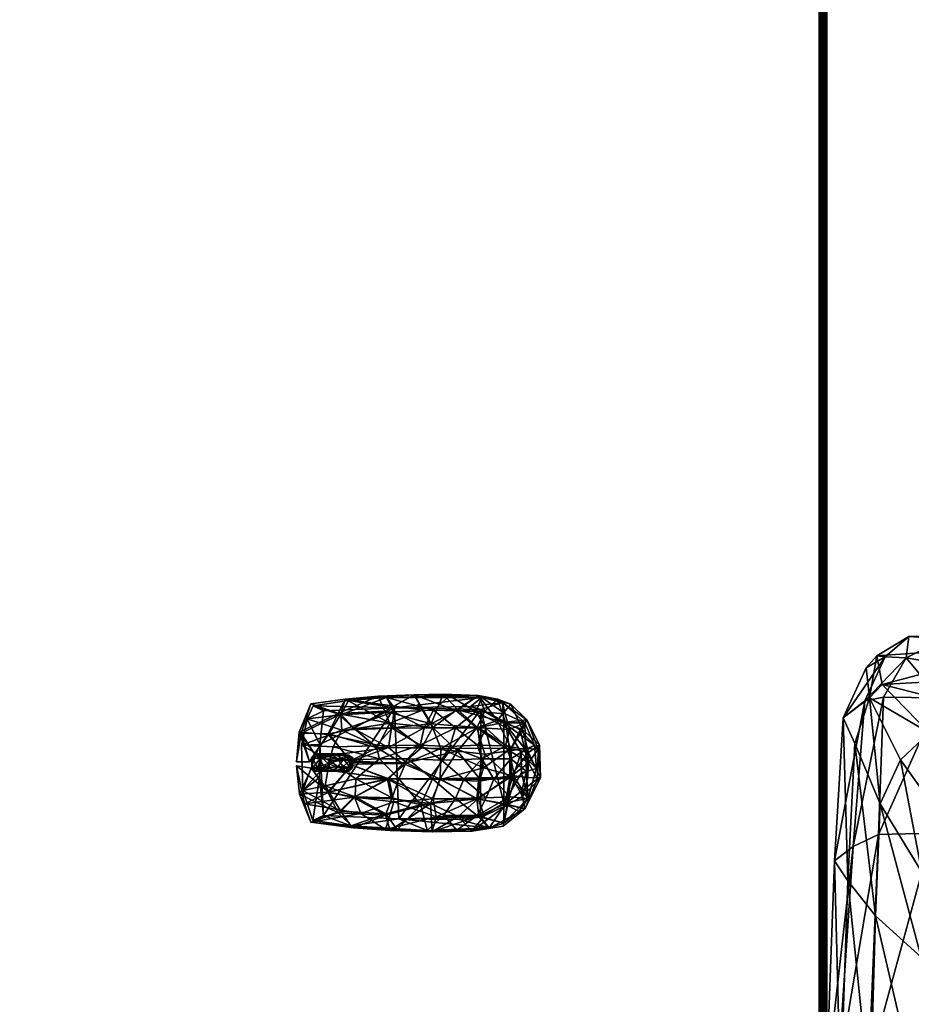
# Model space of a CAD drawing. Header units: inches. Extents: x 491 to 729, y -143 to 65.
# Tile 235 of 256: x 511 to 524, y 2 to 17. Entities that reach past the tile are written whole.
import ezdxf

# ---------------------------------------------------------------- set-up
doc = ezdxf.new("R2010")
doc.units = ezdxf.units.IN
doc.header["$MEASUREMENT"] = 0
doc.layers.add('A-FURN', color=7, linetype='Continuous')
doc.layers.add('CET Default', color=7, linetype='Continuous')
for name, color, linetype, true_color in [('CET color Bisque4', 7, 'Continuous', 0x867a6d), ('CET color Black', 7, 'Continuous', 0x000000), ('CET color Burlywood2', 7, 'Continuous', 0xedc597), ('CET color Grey15', 7, 'Continuous', 0x272727), ('CET color Grey50', 9, 'Continuous', 0x808080), ('CET color Grey65', 7, 'Continuous', 0xa4a5aa), ('CET color Grey77', 7, 'Continuous', 0xc2c4c3), ('CET color tan', 7, 'Continuous', 0xd4b38d)]:
    doc.layers.add(name, color=color, linetype=linetype, true_color=true_color)

# ---------------------------------------------------------------- blocks, each defined once
blk = doc.blocks.new('*C28')
at = {"layer": 'CET color Burlywood2', "linetype": 'Continuous'}
mesh = blk.add_polyface(dxfattribs=at)
corners = [(35, -14.382, 27.563), (35, -14.478, 27.585), (35, -14.462, 27.572), (35, -14.444, 27.562), (35, -14.423, 27.557), (35, -14.402, 27.558), (-35, -14.382, 27.563), (-35, -14.417, 28.49), (-35, -14.382, 28.5), (-35, -14.449, 28.473), (-35, -14.478, 28.449), (-35, -14.5, 28.42), (-35, -14.5, 27.643), (-35, -14.497, 27.622), (-35, -14.49, 27.603), (-35, -14.478, 27.585), (-35, -14.462, 27.572), (-35, -14.444, 27.562), (-35, -14.423, 27.557), (-35, -14.402, 27.558), (35, -14.382, 28.5), (35, -14.417, 28.49), (35, -14.449, 28.473), (35, -14.478, 28.449), (35, -14.5, 28.42), (35, -14.5, 27.643), (35, -14.497, 27.622), (35, -14.49, 27.603)]
mesh.append_faces([[corners[k] for k in face] for face in [(0, 1, 2, 0), (0, 2, 3, 0), (0, 3, 4, 0), (6, 9, 7, 6), (6, 10, 9, 6), (6, 11, 10, 6), (6, 12, 11, 6), (6, 13, 12, 6), (6, 16, 15, 6), (6, 17, 16, 6), (6, 18, 17, 6), (0, 21, 22, 0), (0, 22, 23, 0), (0, 23, 24, 0), (0, 24, 25, 0), (0, 25, 26, 0)]], dxfattribs={"vtx0": -1, "vtx2": -1, "vtx3": -1})
mesh.append_faces([[corners[k] for k in face] for face in [(0, 4, 5, 0), (6, 7, 8, 6), (6, 15, 14, 6), (0, 8, 20, 0), (20, 7, 21, 20), (21, 9, 22, 21), (22, 10, 23, 22), (23, 11, 24, 23), (24, 12, 25, 24), (25, 13, 26, 25), (26, 14, 27, 26), (27, 15, 1, 27), (1, 16, 2, 1), (2, 17, 3, 2), (3, 18, 4, 3), (4, 19, 5, 4), (5, 6, 0, 5), (0, 26, 27, 0)]], dxfattribs={"vtx0": -1, "vtx3": -1})
mesh.append_faces([[corners[k] for k in face] for face in [(6, 14, 13, 6), (6, 19, 18, 6), (0, 6, 8, 0), (20, 8, 7, 20), (21, 7, 9, 21), (22, 9, 10, 22), (23, 10, 11, 23), (24, 11, 12, 24), (25, 12, 13, 25), (26, 13, 14, 26), (27, 14, 15, 27), (1, 15, 16, 1), (2, 16, 17, 2), (3, 17, 18, 3), (4, 18, 19, 4), (5, 19, 6, 5), (0, 20, 21, 0), (0, 27, 1, 0)]], dxfattribs={"vtx2": -1})
at = {"layer": 'CET color tan', "linetype": 'Continuous'}
mesh = blk.add_polyface(dxfattribs=at)
corners = [(-35, -14.382, 28.5), (35, -14.382, 28.5), (35, 14.5, 28.5), (-35, 14.5, 28.5)]
mesh.append_faces([[corners[k] for k in face] for face in [(0, 2, 3, 0)]], dxfattribs={"vtx0": -1, "vtx3": -1})
mesh.append_faces([[corners[k] for k in face] for face in [(0, 1, 2, 0)]], dxfattribs={"vtx2": -1})
mesh = blk.add_polyface(dxfattribs=at)
corners = [(-35, -14.382, 27.563), (35, 14.5, 27.563), (35, -14.382, 27.563), (-35, 14.5, 27.563)]
mesh.append_faces([[corners[k] for k in face] for face in [(0, 1, 2, 0)]], dxfattribs={"vtx0": -1, "vtx3": -1})
mesh.append_faces([[corners[k] for k in face] for face in [(0, 3, 1, 0)]], dxfattribs={"vtx2": -1})
blk = doc.blocks.new('*C27')
at = {"layer": 'A-FURN', "linetype": 'Continuous', "rotation": 89.99999999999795}
blk.add_blockref('*C28', (508.69, -2.643), dxfattribs=at)
blk = doc.blocks.new('*C52')
at = {"layer": 'CET color Grey15', "linetype": 'Continuous'}
mesh = blk.add_polyface(dxfattribs=at)
corners = [(-0.441, 1.386, 0.62), (-0.242, 0.474, 0.892), (-0.144, 1.121, 0.738), (-0.079, 1.635, 0.569), (0.44, 1.386, 0.62), (0.143, 1.591, 0.573), (0.147, 1.125, 0.762), (0.238, 0.458, 0.896), (-0.187, -1.418, 0.766), (0.222, -1.414, 0.762), (-0.071, -0.995, 0.919), (-0.274, -0.932, 0.904), (-0.547, -0.904, 0.821), (0.23, -0.94, 0.907), (0.546, -0.904, 0.821), (-0.25, -0.332, 0.959), (0.226, -0.339, 0.963), (0.139, -1.015, 0.852), (-0.226, -0.923, 0.86), (0.182, -0.596, 0.907), (0.542, -0.892, 0.774), (-0.616, -0.185, 0.848), (-0.543, -0.892, 0.774), (-0.238, -0.328, 0.911), (-0.547, -0.225, 0.829), (0.546, -0.221, 0.829), (0.599, -0.193, 0.856), (-0.004, 0.241, 0.896), (0.238, -0.051, 0.907), (0.004, 0.182, 0.951), (-0.242, 0.454, 0.844), (-0.543, 0.411, 0.829), (-0.592, 0.379, 0.762), (0.234, 0.632, 0.817), (0.611, 0.438, 0.746), (0.542, 0.414, 0.829), (0.015, 1.058, 0.785), (-0.016, 1.054, 0.774), (-0.242, -1.82, 0.298), (-0.698, -1.626, 0.337), (-0.421, -1.579, 0.514), (0.007, -1.682, 0.526), (0.214, -1.828, 0.294), (-0.226, -1.863, 0.337), (0.281, -1.847, 0.337), (0.163, -1.678, 0.589), (-0.219, -1.67, 0.585), (-0.512, -1.587, 0.538), (0.507, -1.555, 0.495), (0.662, -1.654, 0.333), (0.226, -1.618, 0.561), (0.515, -1.587, 0.538), (0.627, -1.33, 0.577), (0.979, -1.208, 0.373), (0.9, -1.41, 0.384), (-0.635, -1.354, 0.616), (-0.964, -1.291, 0.404), (-0.999, -1.074, 0.416), (-0.624, -1.33, 0.573), (-0.219, -1.393, 0.715), (0.186, -1.393, 0.719), (0.654, -1.204, 0.675), (1.034, -0.916, 0.507), (-1.039, -0.817, 0.53), (0.792, -1.011, 0.613), (-1.05, -0.209, 0.589), (-0.805, -0.92, 0.624), (1.046, 0.067, 0.593), (1.054, -0.379, 0.593), (0.804, -0.568, 0.691), (0.816, -0.6, 0.735), (-0.991, 0.995, 0.483), (-1.031, 0.434, 0.577), (-0.797, 0.502, 0.703), (-0.757, 1.228, 0.553), (-0.901, 1.647, 0.29), (-1.015, 0.502, 0.518), (0.979, 1.121, 0.451), (1.022, 0.616, 0.55), (0.904, 1.647, 0.29), (0.757, 1.228, 0.553), (0.812, -0.059, 0.703), (0.749, 1.189, 0.514), (-0.472, 1.82, 0.44), (-0.62, 1.741, 0.365), (-0.769, 0.88, 0.589), (-0.04, 1.863, 0.471), (-0.445, 1.37, 0.573), (-0.52, 0.979, 0.668), (0.019, 1.863, 0.475), (0.019, 1.666, 0.557), (0.472, 1.824, 0.44), (0.456, 1.792, 0.404), (0.448, 1.37, 0.573), (-0.805, -1.007, 0.66), (-0.813, -0.608, 0.735), (-0.818, -0.269, 0.703), (0.796, 0.514, 0.703), (-0.527, 0.995, 0.715), (0.527, 0.995, 0.715), (0.035, 1.042, 0.738), (0.523, 0.979, 0.668)]
mesh.append_faces([[corners[k] for k in face] for face in [(0, 1, 2, 0), (0, 2, 3, 0), (4, 5, 6, 4), (4, 6, 7, 4), (8, 9, 10, 8), (8, 11, 12, 8), (8, 10, 11, 8), (9, 13, 10, 9), (9, 14, 13, 9), (11, 10, 15, 11), (11, 15, 12, 11), (10, 13, 16, 10), (10, 16, 15, 10), (17, 18, 19, 17), (17, 19, 20, 17), (13, 14, 16, 13), (12, 15, 21, 12), (22, 23, 18, 22), (22, 24, 23, 22), (18, 23, 19, 18), (20, 19, 25, 20), (14, 26, 16, 14), (19, 23, 27, 19), (19, 28, 25, 19), (19, 27, 28, 19), (15, 16, 29, 15), (15, 29, 1, 15), (15, 1, 21, 15), (23, 24, 30, 23), (23, 30, 27, 23), (16, 26, 7, 16), (16, 7, 29, 16), (21, 1, 31, 21), (24, 32, 30, 24), (28, 27, 33, 28), (28, 34, 25, 28), (28, 33, 34, 28), (26, 35, 7, 26), (29, 7, 36, 29), (29, 37, 1, 29), (29, 27, 37, 29), (29, 36, 27, 29), (30, 2, 37, 30), (30, 37, 27, 30), (7, 6, 36, 7), (1, 37, 2, 1), (38, 39, 40, 38), (38, 40, 41, 38), (38, 41, 42, 38), (38, 43, 39, 38), (38, 42, 43, 38), (43, 44, 45, 43), (43, 46, 47, 43), (43, 45, 46, 43), (43, 47, 39, 43), (43, 42, 44, 43), (42, 48, 49, 42), (42, 41, 50, 42), (42, 50, 48, 42), (42, 49, 44, 42), (44, 49, 51, 44), (44, 51, 45, 44), (49, 48, 52, 49), (49, 52, 53, 49), (49, 53, 54, 49), (49, 54, 51, 49), (39, 47, 55, 39), (39, 55, 56, 39), (39, 57, 58, 39), (39, 58, 40, 39), (39, 56, 57, 39), (40, 58, 59, 40), (40, 59, 41, 40), (48, 50, 60, 48), (48, 60, 52, 48), (54, 61, 51, 54), (54, 62, 61, 54), (54, 53, 62, 54), (56, 55, 63, 56), (56, 63, 57, 56), (53, 52, 64, 53), (53, 64, 62, 53), (57, 63, 65, 57), (57, 66, 58, 57), (57, 65, 66, 57), (62, 67, 68, 62), (62, 64, 69, 62), (62, 69, 67, 62), (62, 70, 61, 62), (62, 68, 70, 62), (71, 72, 73, 71), (71, 73, 74, 71), (71, 74, 75, 71), (71, 75, 76, 71), (71, 76, 72, 71), (77, 78, 67, 77), (77, 79, 80, 77), (77, 80, 78, 77), (77, 81, 34, 77), (77, 67, 81, 77), (77, 82, 79, 77), (77, 34, 82, 77), (75, 83, 84, 75), (75, 74, 83, 75), (75, 84, 85, 75), (75, 85, 76, 75), (84, 83, 86, 84), (84, 86, 87, 84), (84, 88, 85, 84), (84, 87, 88, 84), (83, 74, 0, 83), (83, 0, 3, 83), (83, 3, 86, 83), (86, 3, 87, 86), (89, 90, 91, 89), (89, 92, 90, 89), (89, 91, 92, 89), (92, 79, 82, 92), (92, 93, 5, 92), (92, 82, 93, 92), (92, 5, 90, 92), (92, 91, 79, 92), (91, 4, 80, 91), (91, 80, 79, 91), (91, 5, 4, 91), (91, 90, 5, 91), (46, 8, 47, 46), (46, 45, 8, 46), (41, 59, 60, 41), (41, 60, 50, 41), (45, 51, 9, 45), (45, 9, 8, 45), (47, 8, 55, 47), (51, 61, 9, 51), (55, 8, 12, 55), (55, 12, 94, 55), (55, 94, 63, 55), (58, 66, 22, 58), (58, 22, 59, 58), (59, 17, 60, 59), (59, 22, 18, 59), (59, 18, 17, 59), (60, 17, 20, 60), (60, 20, 52, 60), (52, 20, 64, 52), (61, 70, 14, 61), (61, 14, 9, 61), (94, 95, 63, 94), (94, 12, 95, 94), (64, 20, 69, 64), (63, 95, 65, 63), (66, 96, 22, 66), (66, 65, 96, 66), (95, 12, 21, 95), (95, 21, 65, 95), (69, 81, 67, 69), (69, 20, 25, 69), (69, 25, 81, 69), (70, 68, 26, 70), (70, 26, 14, 70), (96, 65, 76, 96), (96, 76, 32, 96), (96, 24, 22, 96), (96, 32, 24, 96), (68, 67, 26, 68), (65, 72, 76, 65), (65, 21, 72, 65), (81, 25, 34, 81), (67, 97, 26, 67), (67, 78, 97, 67), (72, 21, 73, 72), (76, 85, 32, 76), (73, 98, 74, 73), (73, 21, 31, 73), (73, 31, 98, 73), (97, 78, 80, 97), (97, 99, 35, 97), (97, 80, 99, 97), (97, 35, 26, 97), (85, 88, 32, 85), (98, 0, 74, 98), (98, 31, 1, 98), (98, 1, 0, 98), (88, 87, 30, 88), (88, 30, 32, 88), (100, 36, 6, 100), (100, 93, 33, 100), (100, 5, 93, 100), (100, 33, 27, 100), (100, 27, 36, 100), (100, 6, 5, 100), (101, 93, 82, 101), (101, 82, 34, 101), (101, 34, 33, 101), (101, 33, 93, 101), (99, 4, 7, 99), (99, 80, 4, 99), (99, 7, 35, 99), (87, 3, 2, 87), (87, 2, 30, 87)]])
mesh = blk.add_polyface(dxfattribs=at)
corners = [(-0.147, -1.574, 0), (0.157, -1.566, 0), (-0.084, -1.802, 0.248), (-0.539, -1.668, 0.26), (-0.614, -1.301, 0), (0.616, -1.301, 0), (0.276, -1.771, 0.252), (-0.824, -0.946, 0), (0.822, -0.95, 0), (-0.915, -1.301, 0.307), (-0.74, -1.534, 0.272), (0.616, -1.625, 0.264), (0.928, -1.281, 0.311), (-0.863, -0.626, 0.008), (-0.852, 0.302, 0), (-0.989, -1.08, 0.366), (0.865, -0.796, 0.024), (0.846, 0.369, 0), (1.003, -0.969, 0.398), (-1.029, -0.133, 0.516), (-0.958, 1.032, 0.386), (-0.8, 1.454, 0), (0.284, 1.509, 0), (0.802, 1.454, 0), (0.877, 1.608, 0.221), (0.956, 1.072, 0.378), (1.003, 0.487, 0.476), (-0.875, 1.612, 0.221), (-0.218, 1.513, 0), (-0.416, 1.766, 0.362), (0.276, 1.79, 0.386), (0.675, 1.699, 0.299), (-0.736, 1.186, 0.469), (0.738, 1.186, 0.469), (-0.128, -1.652, 0.461), (-0.23, -1.471, 0.606), (-0.515, -1.392, 0.547), (0.208, -1.637, 0.465), (0.754, -1.325, 0.429), (0.514, -1.392, 0.547), (-0.8, -0.898, 0.575), (0.787, -0.875, 0.591), (-1.025, -0.583, 0.484), (1.027, -0.472, 0.496), (-1.013, 0.325, 0.496), (-0.777, 0.499, 0.614), (-0.349, 1.427, 0.52), (0.035, 1.36, 0.587), (0.505, 1.17, 0.563), (0.248, 1.305, 0.587), (0.067, -1.408, 0.669), (0.265, -1.329, 0.677), (-0.246, -1.151, 0.748), (-0.531, -1.032, 0.693), (0.534, -1.032, 0.693), (-0.796, -0.389, 0.662), (-0.539, -0.563, 0.772), (0.81, -0.227, 0.658), (0.541, -0.563, 0.772), (-0.638, -0.034, 0.732), (0.783, 0.377, 0.63), (0.541, -0.085, 0.78), (-0.515, 0.969, 0.622), (-0.531, 0.4, 0.732), (0.534, 0.4, 0.732), (-0.242, 0.957, 0.689), (0.265, 0.645, 0.76), (0.067, 0.598, 0.787), (0.067, -0.969, 0.819), (0.273, -0.902, 0.807), (-0.246, -0.693, 0.843), (0.256, -0.476, 0.858), (0.047, -0.35, 0.882), (-0.238, -0.215, 0.866), (0.273, -0.026, 0.847), (0.067, 0.167, 0.854), (-0.242, 0.302, 0.819)]
mesh.append_faces([[corners[k] for k in face] for face in [(0, 1, 2, 0), (0, 2, 3, 0), (0, 3, 4, 0), (1, 6, 2, 1), (1, 5, 6, 1), (4, 9, 7, 4), (4, 10, 9, 4), (4, 3, 10, 4), (5, 11, 6, 5), (5, 8, 12, 5), (5, 12, 11, 5), (7, 13, 14, 7), (7, 9, 15, 7), (7, 15, 13, 7), (8, 16, 12, 8), (8, 17, 16, 8), (16, 17, 18, 16), (16, 18, 12, 16), (13, 15, 14, 13), (14, 15, 19, 14), (14, 20, 21, 14), (14, 19, 20, 14), (17, 23, 24, 17), (17, 24, 25, 17), (17, 25, 26, 17), (17, 26, 18, 17), (21, 27, 28, 21), (21, 20, 27, 21), (28, 27, 29, 28), (28, 29, 22, 28), (22, 29, 30, 22), (22, 30, 31, 22), (22, 31, 23, 22), (23, 31, 24, 23), (27, 20, 32, 27), (27, 32, 29, 27), (24, 31, 33, 24), (24, 33, 25, 24), (3, 34, 35, 3), (3, 9, 10, 3), (3, 2, 34, 3), (3, 36, 9, 3), (3, 35, 36, 3), (2, 6, 37, 2), (2, 37, 34, 2), (6, 11, 37, 6), (11, 38, 39, 11), (11, 12, 38, 11), (11, 39, 37, 11), (9, 36, 40, 9), (9, 40, 15, 9), (38, 12, 18, 38), (38, 18, 41, 38), (38, 41, 39, 38), (15, 42, 19, 15), (15, 40, 42, 15), (18, 26, 43, 18), (18, 43, 41, 18), (20, 44, 45, 20), (20, 45, 32, 20), (20, 19, 44, 20), (25, 33, 26, 25), (29, 32, 46, 29), (29, 46, 47, 29), (29, 47, 30, 29), (30, 48, 31, 30), (30, 47, 49, 30), (30, 49, 48, 30), (31, 48, 33, 31), (34, 37, 50, 34), (34, 50, 35, 34), (37, 39, 51, 37), (37, 51, 50, 37), (36, 35, 52, 36), (36, 52, 53, 36), (36, 53, 40, 36), (35, 50, 52, 35), (39, 41, 54, 39), (39, 54, 51, 39), (40, 55, 42, 40), (40, 53, 56, 40), (40, 56, 55, 40), (41, 43, 57, 41), (41, 57, 58, 41), (41, 58, 54, 41), (42, 55, 19, 42), (55, 56, 59, 55), (55, 59, 19, 55), (43, 26, 57, 43), (19, 59, 44, 19), (57, 60, 61, 57), (57, 26, 60, 57), (57, 61, 58, 57), (44, 59, 45, 44), (45, 62, 32, 45), (45, 59, 63, 45), (45, 63, 62, 45), (60, 26, 33, 60), (60, 48, 64, 60), (60, 33, 48, 60), (60, 64, 61, 60), (62, 46, 32, 62), (62, 63, 65, 62), (62, 65, 46, 62), (48, 49, 66, 48), (48, 66, 64, 48), (46, 65, 47, 46), (47, 67, 49, 47), (47, 65, 67, 47), (49, 67, 66, 49), (50, 51, 68, 50), (50, 68, 52, 50), (51, 69, 68, 51), (51, 54, 69, 51), (52, 68, 70, 52), (52, 70, 53, 52), (53, 70, 56, 53), (68, 69, 71, 68), (68, 72, 70, 68), (68, 71, 72, 68), (69, 54, 58, 69), (69, 58, 71, 69), (56, 70, 73, 56), (56, 73, 59, 56), (70, 72, 73, 70), (58, 74, 71, 58), (58, 61, 74, 58), (72, 71, 74, 72), (72, 74, 75, 72), (72, 75, 73, 72), (59, 73, 76, 59), (59, 76, 63, 59), (73, 75, 76, 73), (74, 61, 64, 74), (74, 64, 66, 74), (74, 67, 75, 74), (74, 66, 67, 74), (75, 67, 76, 75), (63, 76, 65, 63), (76, 67, 65, 76)]])
mesh.append_faces([[corners[k] for k in face] for face in [(17, 21, 22, 17)]], dxfattribs={"vtx0": -1, "vtx1": -1, "vtx2": -1, "vtx3": -1})
mesh.append_faces([[corners[k] for k in face] for face in [(1, 4, 5, 1), (8, 14, 17, 8)]], dxfattribs={"vtx0": -1, "vtx1": -1, "vtx3": -1})
mesh.append_faces([[corners[k] for k in face] for face in [(4, 8, 5, 4)]], dxfattribs={"vtx0": -1, "vtx2": -1, "vtx3": -1})
mesh.append_faces([[corners[k] for k in face] for face in [(17, 22, 23, 17)]], dxfattribs={"vtx0": -1, "vtx3": -1})
mesh.append_faces([[corners[k] for k in face] for face in [(0, 4, 1, 0)]], dxfattribs={"vtx1": -1})
mesh.append_faces([[corners[k] for k in face] for face in [(4, 7, 8, 4), (7, 14, 8, 7), (14, 21, 17, 14)]], dxfattribs={"vtx1": -1, "vtx2": -1})
mesh.append_faces([[corners[k] for k in face] for face in [(21, 28, 22, 21)]], dxfattribs={"vtx2": -1})
at = {"layer": 'CET color Grey50', "linetype": 'Continuous'}
mesh = blk.add_polyface(dxfattribs=at)
corners = [(-0.07, 1.006, 0.594), (0.056, 1.034, 0.677), (-0.05, 1.152, 0.799), (-0.125, 1.133, 0.712), (0.08, 1.635, 0.59), (-0.07, 1.619, 0.653), (0.068, 1.5, 0.775), (0.123, 1.081, 0.689), (0.06, 1.231, 0.83), (0.123, 1.31, 0.791), (-0.125, 1.465, 0.744), (-0.074, 1.441, 0.807), (0.06, 1.148, 0.244), (0.127, 1.259, 0.248), (0.12, 1.069, 0.362), (-0.066, 1.042, 0.354), (-0.066, 1.239, 0.208), (-0.003, 1.382, 0.201), (-0.122, 1.326, 0.244), (0.088, 1.484, 0.252), (0.127, 1.572, 0.492), (-0.125, 1.057, 0.409), (-0.122, 1.576, 0.452), (-0.066, 1.544, 0.295), (0.076, 1.619, 0.397), (-0.062, 1.631, 0.464), (0.08, 1.002, 0.511)]
mesh.append_faces([[corners[k] for k in face] for face in [(0, 1, 2, 0), (0, 2, 3, 0), (4, 5, 6, 4), (1, 7, 8, 1), (1, 8, 2, 1), (7, 9, 8, 7), (5, 10, 11, 5), (5, 11, 6, 5), (3, 11, 10, 3), (3, 2, 11, 3), (2, 8, 11, 2), (8, 6, 11, 8), (8, 9, 6, 8), (12, 13, 14, 12), (12, 15, 16, 12), (12, 16, 17, 12), (12, 17, 13, 12), (12, 14, 15, 12), (16, 18, 17, 16), (16, 15, 18, 16), (13, 17, 19, 13), (13, 19, 20, 13), (13, 20, 9, 13), (13, 9, 14, 13), (18, 15, 21, 18), (18, 22, 23, 18), (18, 23, 17, 18), (18, 21, 3, 18), (18, 3, 22, 18), (17, 23, 19, 17), (19, 24, 20, 19), (19, 23, 24, 19), (23, 22, 25, 23), (23, 25, 24, 23), (15, 14, 26, 15), (15, 26, 0, 15), (15, 0, 21, 15), (14, 7, 26, 14), (14, 9, 7, 14), (21, 0, 3, 21), (24, 25, 4, 24), (24, 4, 20, 24), (26, 7, 1, 26), (26, 1, 0, 26), (22, 3, 10, 22), (22, 10, 5, 22), (22, 5, 25, 22), (25, 5, 4, 25), (20, 4, 6, 20), (20, 6, 9, 20)]])
blk = doc.blocks.new('*C49')
at = {"layer": 'CET Default', "linetype": 'Continuous', "rotation": 89.99999999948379}
blk.add_blockref('*C52', (516.95, 5.948, 28.5), dxfattribs=at)
blk = doc.blocks.new('*C67')
at = {"layer": 'CET color Bisque4', "linetype": 'Continuous'}
mesh = blk.add_polyface(dxfattribs=at)
corners = [(-7.928, 11.242, 17.749), (-5.958, 11.619, 17.176), (-5.966, 15.958, 17.127), (-7.595, 14.757, 17.587), (-9.224, 11.304, 17.84), (-9.057, 6.466, 17.983), (-7.867, 6.666, 17.827), (-2.958, 18.422, 16.432), (-5.232, 18, 16.784), (-2.859, 17.182, 16.653), (-7.332, 16.969, 17.263), (-8.627, 15.488, 17.649), (-9.191, 13.614, 17.802), (0.041, 0.559, 14.958), (0.041, 0.118, 15.342), (-2.176, 0.157, 15.423), (-2.08, 0.61, 14.978), (0.041, 17.549, 16.382), (0.041, 18.788, 16.16), (-2.451, 2.856, 17.089), (-2.587, 1.4, 17.007), (0.041, 1.316, 16.815), (0.041, 2.771, 16.876), (-6.588, 0.763, 15.02), (-7.508, 0.376, 15.875), (-8.205, 0.602, 15.918), (-7.259, 1.077, 15.024), (-7.654, 3.034, 17.992), (-8.822, 2.342, 18.099), (-8.692, 1.904, 18.099), (0.041, 0.043, 16.259), (0.041, 0.585, 16.643), (-2.573, 0.589, 16.805), (-2.451, 0.118, 16.39), (-8.161, 0.53, 17.389), (-8.214, 0.814, 17.772), (-8.817, 1.163, 17.839), (-8.832, 0.841, 17.45), (-8.207, 1.669, 18.099), (-6.14, 1.566, 17.491), (-5.853, 2.974, 17.517), (-5.934, 0.349, 16.768), (-6.12, 0.741, 17.207), (-4.877, 0.693, 15), (-5.411, 0.271, 15.612), (-2.712, 12.009, 16.638), (0.041, 12.335, 16.43), (-5.964, 6.824, 17.327), (-2.583, 6.961, 16.948), (0.041, 7.084, 16.842), (-8.801, 2.855, 18.089), (-5.542, 1.399, 14.531), (-6.343, 1.734, 14.536), (-4.241, 1.391, 14.531), (-1.923, 1.378, 14.532), (0.041, 1.367, 14.531), (-7.902, 0.201, 16.776), (-8.667, 0.549, 16.836), (-5.716, 0.065, 16.287), (-2.287, -0.062, 15.822), (0.041, -0.134, 15.705), (-5.773, 2.395, 14.269), (-4.266, 2.773, 14.269), (-3.091, 2.773, 14.269), (-1.646, 2.773, 14.269), (0.041, 2.773, 14.269), (-10.077, 11.246, 17.679), (-9.805, 13.552, 17.64), (-9.577, 6.418, 17.748), (-9.201, 2.795, 17.947), (-2.783, 18.81, 16.204), (-5.101, 18.43, 16.643), (0.041, 19.025, 15.957), (-7.313, 17.398, 17.011), (-8.806, 15.652, 17.455), (-9.148, 1.823, 17.832), (-9.143, 1.203, 17.455), (-8.846, 0.714, 16.837), (-8.408, 0.796, 15.915), (-7.669, 1.513, 15.033), (-6.695, 2.149, 14.542), (8.011, 11.242, 17.749), (7.678, 14.757, 17.587), (6.049, 15.958, 17.127), (6.04, 11.619, 17.176), (9.307, 11.304, 17.84), (7.95, 6.666, 17.827), (9.139, 6.466, 17.983), (3.041, 18.422, 16.432), (2.942, 17.182, 16.653), (5.315, 18, 16.784), (7.415, 16.969, 17.263), (8.71, 15.488, 17.649), (9.274, 13.614, 17.802), (2.163, 0.61, 14.978), (2.259, 0.157, 15.423), (2.534, 2.856, 17.089), (2.669, 1.4, 17.007), (6.671, 0.763, 15.02), (7.341, 1.077, 15.024), (8.288, 0.602, 15.918), (7.591, 0.376, 15.875), (7.737, 3.034, 17.992), (8.775, 1.904, 18.099), (8.905, 2.342, 18.099), (2.533, 0.118, 16.39), (2.656, 0.589, 16.805), (8.244, 0.53, 17.389), (8.915, 0.841, 17.45), (8.9, 1.163, 17.839), (8.296, 0.814, 17.772), (5.935, 2.974, 17.517), (6.223, 1.566, 17.491), (8.29, 1.669, 18.099), (6.016, 0.349, 16.768), (6.203, 0.741, 17.207), (4.96, 0.693, 15), (5.494, 0.271, 15.612), (2.795, 12.009, 16.638), (6.046, 6.824, 17.327), (2.666, 6.961, 16.948), (8.884, 2.855, 18.089), (5.625, 1.399, 14.531), (6.426, 1.734, 14.536), (4.323, 1.391, 14.531), (2.006, 1.378, 14.532), (8.749, 0.549, 16.836), (7.984, 0.201, 16.776), (5.798, 0.065, 16.287), (2.37, -0.062, 15.822), (5.856, 2.395, 14.269), (4.349, 2.773, 14.269), (3.174, 2.773, 14.269), (1.728, 2.773, 14.269), (10.159, 11.246, 17.679), (9.888, 13.552, 17.64), (9.659, 6.418, 17.748), (9.284, 2.795, 17.947), (5.184, 18.43, 16.643), (2.866, 18.81, 16.204), (7.395, 17.398, 17.011), (8.888, 15.652, 17.455), (9.23, 1.823, 17.832), (9.225, 1.203, 17.455), (8.929, 0.714, 16.837), (8.49, 0.796, 15.915), (7.752, 1.513, 15.033), (6.778, 2.149, 14.542)]
mesh.append_faces([[corners[k] for k in face] for face in [(0, 1, 2, 0), (2, 3, 0, 2), (4, 5, 6, 4), (6, 0, 4, 6), (7, 8, 2, 7), (2, 9, 7, 2), (8, 10, 3, 8), (3, 2, 8, 3), (10, 11, 3, 10), (11, 12, 3, 11), (12, 4, 0, 12), (0, 3, 12, 0), (13, 14, 15, 13), (15, 16, 13, 15), (17, 18, 7, 17), (7, 9, 17, 7), (19, 20, 21, 19), (21, 22, 19, 21), (23, 24, 25, 23), (25, 26, 23, 25), (27, 28, 29, 27), (30, 31, 32, 30), (32, 33, 30, 32), (34, 35, 36, 34), (36, 37, 34, 36), (27, 38, 39, 27), (39, 40, 27, 39), (41, 42, 35, 41), (35, 34, 41, 35), (43, 44, 24, 43), (24, 23, 43, 24), (9, 45, 46, 9), (46, 17, 9, 46), (16, 15, 44, 16), (44, 43, 16, 44), (33, 32, 42, 33), (42, 41, 33, 42), (40, 39, 20, 40), (20, 19, 40, 20), (2, 1, 45, 2), (45, 9, 2, 45), (0, 6, 47, 0), (47, 1, 0, 47), (45, 1, 47, 45), (47, 48, 45, 47), (46, 45, 48, 46), (48, 49, 46, 48), (6, 5, 50, 6), (50, 27, 6, 50), (47, 6, 27, 47), (27, 40, 47, 27), (48, 47, 40, 48), (40, 19, 48, 40), (49, 48, 19, 49), (19, 22, 49, 19), (51, 23, 26, 51), (26, 52, 51, 26), (53, 43, 23, 53), (23, 51, 53, 23), (54, 16, 43, 54), (43, 53, 54, 43), (55, 13, 16, 55), (16, 54, 55, 16), (25, 24, 56, 25), (56, 57, 25, 56), (44, 58, 56, 44), (56, 24, 44, 56), (15, 59, 58, 15), (58, 44, 15, 58), (14, 60, 59, 14), (59, 15, 14, 59), (56, 34, 37, 56), (37, 57, 56, 37), (58, 41, 34, 58), (34, 56, 58, 34), (59, 33, 41, 59), (41, 58, 59, 41), (60, 30, 33, 60), (33, 59, 60, 33), (61, 62, 51, 61), (51, 52, 61, 51), (63, 53, 51, 63), (51, 62, 63, 51), (64, 54, 53, 64), (53, 63, 64, 53), (65, 55, 54, 65), (54, 64, 65, 54), (66, 4, 12, 66), (12, 67, 66, 12), (4, 66, 68, 4), (68, 5, 4, 68), (5, 68, 69, 5), (69, 50, 5, 69), (7, 70, 71, 7), (71, 8, 7, 71), (70, 7, 18, 70), (18, 72, 70, 18), (8, 71, 73, 8), (73, 10, 8, 73), (10, 73, 74, 10), (74, 11, 10, 74), (11, 74, 67, 11), (67, 12, 11, 67), (31, 21, 20, 31), (20, 32, 31, 20), (32, 20, 39, 32), (39, 42, 32, 39), (38, 35, 42, 38), (42, 39, 38, 42), (36, 35, 38, 36), (38, 29, 36, 38), (50, 69, 75, 50), (75, 28, 50, 75), (27, 50, 28, 27), (75, 36, 29, 75), (29, 28, 75, 29), (76, 37, 36, 76), (36, 75, 76, 36), (77, 57, 37, 77), (37, 76, 77, 37), (25, 57, 77, 25), (77, 78, 25, 77), (79, 26, 25, 79), (25, 78, 79, 25), (52, 26, 79, 52), (79, 80, 52, 79), (80, 61, 52, 80), (27, 29, 38, 27), (81, 82, 83, 81), (83, 84, 81, 83), (85, 81, 86, 85), (86, 87, 85, 86), (88, 89, 83, 88), (83, 90, 88, 83), (90, 83, 82, 90), (82, 91, 90, 82), (91, 82, 92, 91), (92, 82, 93, 92), (93, 82, 81, 93), (81, 85, 93, 81), (13, 94, 95, 13), (95, 14, 13, 95), (17, 89, 88, 17), (88, 18, 17, 88), (96, 22, 21, 96), (21, 97, 96, 21), (98, 99, 100, 98), (100, 101, 98, 100), (102, 103, 104, 102), (30, 105, 106, 30), (106, 31, 30, 106), (107, 108, 109, 107), (109, 110, 107, 109), (102, 111, 112, 102), (112, 113, 102, 112), (114, 107, 110, 114), (110, 115, 114, 110), (116, 98, 101, 116), (101, 117, 116, 101), (89, 17, 46, 89), (46, 118, 89, 46), (94, 116, 117, 94), (117, 95, 94, 117), (105, 114, 115, 105), (115, 106, 105, 115), (111, 96, 97, 111), (97, 112, 111, 97), (83, 89, 118, 83), (118, 84, 83, 118), (81, 84, 119, 81), (119, 86, 81, 119), (118, 120, 119, 118), (119, 84, 118, 119), (46, 49, 120, 46), (120, 118, 46, 120), (86, 102, 121, 86), (121, 87, 86, 121), (119, 111, 102, 119), (102, 86, 119, 102), (120, 96, 111, 120), (111, 119, 120, 111), (49, 22, 96, 49), (96, 120, 49, 96), (122, 123, 99, 122), (99, 98, 122, 99), (124, 122, 98, 124), (98, 116, 124, 98), (125, 124, 116, 125), (116, 94, 125, 116), (55, 125, 94, 55), (94, 13, 55, 94), (100, 126, 127, 100), (127, 101, 100, 127), (117, 101, 127, 117), (127, 128, 117, 127), (95, 117, 128, 95), (128, 129, 95, 128), (14, 95, 129, 14), (129, 60, 14, 129), (127, 126, 108, 127), (108, 107, 127, 108), (128, 127, 107, 128), (107, 114, 128, 107), (129, 128, 114, 129), (114, 105, 129, 114), (60, 129, 105, 60), (105, 30, 60, 105), (130, 123, 122, 130), (122, 131, 130, 122), (132, 131, 122, 132), (122, 124, 132, 122), (133, 132, 124, 133), (124, 125, 133, 124), (65, 133, 125, 65), (125, 55, 65, 125), (134, 135, 93, 134), (93, 85, 134, 93), (85, 87, 136, 85), (136, 134, 85, 136), (87, 121, 137, 87), (137, 136, 87, 137), (88, 90, 138, 88), (138, 139, 88, 138), (139, 72, 18, 139), (18, 88, 139, 18), (90, 91, 140, 90), (140, 138, 90, 140), (91, 92, 141, 91), (141, 140, 91, 141), (92, 93, 135, 92), (135, 141, 92, 135), (31, 106, 97, 31), (97, 21, 31, 97), (106, 115, 112, 106), (112, 97, 106, 112), (113, 112, 115, 113), (115, 110, 113, 115), (109, 103, 113, 109), (113, 110, 109, 113), (121, 104, 142, 121), (142, 137, 121, 142), (102, 104, 121, 102), (142, 104, 103, 142), (103, 109, 142, 103), (143, 142, 109, 143), (109, 108, 143, 109), (144, 143, 108, 144), (108, 126, 144, 108), (100, 145, 144, 100), (144, 126, 100, 144), (146, 145, 100, 146), (100, 99, 146, 100), (123, 147, 146, 123), (146, 99, 123, 146), (147, 123, 130, 147), (102, 113, 103, 102)]])
at = {"layer": 'CET color Black', "linetype": 'Continuous'}
mesh = blk.add_polyface(dxfattribs=at)
corners = [(-12.396, 7.351, 2.17), (-12.205, 6.961, 1.573), (-11.649, 7.233, 1.573), (-11.84, 7.623, 2.17), (-12.205, 6.961, 0.835), (-11.649, 7.233, 0.835), (-12.396, 7.351, 0.237), (-11.84, 7.623, 0.237), (-12.149, 8.254, 0.009), (-12.149, 8.254, 2.399), (-12.705, 7.981, 2.399), (-12.149, 8.254, 1.204), (-0.914, -2.864, 0.237), (-1.343, -2.925, 0.835), (-1.431, -2.311, 0.835), (-1.001, -2.25, 0.237), (-1.343, -2.925, 1.573), (-1.431, -2.311, 1.573), (-0.914, -2.864, 2.17), (-1.001, -2.25, 2.17), (-1.365, -2.339, 1.006), (-1.365, -2.339, 1.553), (-1.462, -1.653, 1.553), (-1.462, -1.653, 1.006), (-0.958, -2.281, 2.118), (-1.056, -1.596, 2.118), (-1.083, -1.671, 0.237), (-1.513, -1.733, 0.835), (-1.6, -1.119, 0.835), (-1.17, -1.058, 0.237), (-1.513, -1.733, 1.573), (-1.6, -1.119, 1.573), (-1.083, -1.671, 2.17), (-1.17, -1.058, 2.17), (-0.388, -1.573, 1.204), (-0.475, -0.959, 1.204)]
mesh.append_faces([[corners[k] for k in face] for face in [(0, 1, 2, 0), (2, 3, 0, 2), (1, 4, 5, 1), (5, 2, 1, 5), (5, 7, 11, 5), (7, 8, 11, 7), (9, 3, 11, 9), (21, 24, 25, 21), (25, 22, 21, 25), (30, 27, 34, 30), (28, 31, 35, 28), (31, 33, 35, 31)]])
mesh.append_faces([[corners[k] for k in face] for face in [(3, 2, 11, 3)]], dxfattribs={"vtx1": -1})
mesh.append_faces([[corners[k] for k in face] for face in [(4, 6, 7, 4), (7, 5, 4, 7), (8, 7, 6, 8), (3, 9, 10, 3), (2, 5, 11, 2), (12, 13, 14, 12), (14, 15, 12, 14), (13, 16, 17, 13), (17, 14, 13, 17), (16, 18, 19, 16), (19, 17, 16, 19), (20, 21, 22, 20), (22, 23, 20, 22), (26, 27, 28, 26), (28, 29, 26, 28), (27, 30, 31, 27), (31, 28, 27, 31), (30, 32, 33, 30), (33, 31, 30, 33)]], dxfattribs={"vtx2": -1})
at = {"layer": 'CET color Grey65', "linetype": 'Continuous'}
mesh = blk.add_polyface(dxfattribs=at)
corners = [(0.364, -2.018, 2.436), (-0.011, -2.186, 2.436), (0.367, -1.432, 2.436), (13.203, 7.754, 3.978), (13.246, 7.344, 3.978), (13.204, 7.358, 2.436), (13.16, 7.767, 2.436), (1.779, 11.731, 6.819), (1.582, 11.166, 6.819), (12.604, 7.951, 2.436), (12.604, 7.952, 2.934), (1.78, 11.731, 4.557), (1.432, 12.128, 6.819), (1.456, 12.135, 4.557), (0.028, 11.681, 6.819), (0.028, 11.681, 4.558), (12.366, 7.239, 2.436), (12.366, 7.238, 2.934), (1.403, 10.595, 4.557), (12.965, 7.041, 3.978), (12.923, 7.056, 2.436), (1.403, 10.595, 6.819), (0.887, 10.484, 6.819), (0.902, 10.464, 4.557), (7.834, 22.997, 3.978), (8.237, 22.911, 3.978), (8.211, 22.875, 2.436), (7.808, 22.96, 2.436), (0.521, 13.361, 6.819), (0.998, 12.999, 6.819), (7.461, 22.488, 2.436), (7.461, 22.489, 2.934), (0.522, 13.362, 4.557), (0.037, 13.154, 6.819), (0.037, 13.179, 4.557), (8.065, 22.042, 2.436), (8.066, 22.042, 2.934), (1.486, 12.653, 4.557), (8.439, 22.55, 3.978), (8.411, 22.515, 2.436), (1.486, 12.652, 6.819), (-8.322, 22.601, 3.978), (-8.116, 22.958, 3.978), (-8.09, 22.922, 2.436), (-8.295, 22.566, 2.436), (-1.418, 12.669, 6.819), (-0.926, 13.01, 6.819), (-7.953, 22.09, 2.436), (-7.954, 22.089, 2.934), (-1.418, 12.67, 4.557), (-1.37, 12.144, 6.819), (-1.394, 12.152, 4.557), (-7.342, 22.526, 2.436), (-7.342, 22.527, 2.934), (-0.446, 13.368, 4.557), (-7.71, 23.038, 3.978), (-7.685, 23.001, 2.436), (-0.445, 13.367, 6.819), (-12.938, 7.113, 3.978), (-13.214, 7.42, 3.978), (-13.172, 7.434, 2.436), (-12.896, 7.128, 2.436), (-1.358, 10.611, 6.819), (-1.531, 11.184, 6.819), (-12.337, 7.307, 2.436), (-12.337, 7.306, 2.934), (-1.359, 10.611, 4.557), (-0.844, 10.494, 6.819), (-0.859, 10.474, 4.557), (-12.564, 8.022, 2.436), (-12.564, 8.023, 2.934), (-1.722, 11.751, 4.557), (-13.165, 7.831, 3.978), (-13.122, 7.843, 2.436), (-1.722, 11.751, 6.819), (0.365, -2.062, 3.978), (-0.012, -2.23, 3.978), (0.617, 10.031, 6.819), (0.019, 10.044, 6.819), (0.368, -1.432, 2.934), (0.617, 10.03, 4.557), (-0.383, -1.426, 2.436), (-0.384, -1.426, 2.934), (-0.58, 10.037, 4.557), (-0.387, -2.057, 3.978), (-0.385, -2.012, 2.436), (-0.58, 10.038, 6.819)]
mesh.append_faces([[corners[k] for k in face] for face in [(0, 1, 2, 0), (3, 4, 5, 3), (5, 6, 3, 5), (7, 8, 4, 7), (4, 3, 7, 4), (9, 10, 3, 9), (3, 6, 9, 3), (7, 3, 10, 7), (10, 11, 7, 10), (12, 7, 11, 12), (11, 13, 12, 11), (7, 12, 14, 7), (13, 11, 15, 13), (14, 8, 7, 14), (10, 9, 16, 10), (16, 17, 10, 16), (11, 10, 17, 11), (17, 18, 11, 17), (15, 11, 18, 15), (19, 20, 5, 19), (5, 4, 19, 5), (21, 19, 4, 21), (4, 8, 21, 4), (16, 20, 19, 16), (19, 17, 16, 19), (21, 18, 17, 21), (17, 19, 21, 17), (22, 23, 18, 22), (18, 21, 22, 18), (21, 14, 22, 21), (23, 15, 18, 23), (14, 21, 8, 14), (16, 9, 20, 16), (20, 9, 5, 20), (6, 5, 9, 6), (24, 25, 26, 24), (26, 27, 24, 26), (28, 29, 25, 28), (25, 24, 28, 25), (30, 31, 24, 30), (24, 27, 30, 24), (28, 24, 31, 28), (31, 32, 28, 31), (33, 28, 32, 33), (32, 34, 33, 32), (28, 33, 14, 28), (34, 32, 15, 34), (14, 29, 28, 14), (31, 30, 35, 31), (35, 36, 31, 35), (32, 31, 36, 32), (36, 37, 32, 36), (15, 32, 37, 15), (38, 39, 26, 38), (26, 25, 38, 26), (40, 38, 25, 40), (25, 29, 40, 25), (35, 39, 38, 35), (38, 36, 35, 38), (40, 37, 36, 40), (36, 38, 40, 36), (12, 13, 37, 12), (37, 40, 12, 37), (40, 14, 12, 40), (13, 15, 37, 13), (14, 40, 29, 14), (35, 30, 39, 35), (39, 30, 26, 39), (27, 26, 30, 27), (41, 42, 43, 41), (43, 44, 41, 43), (45, 46, 42, 45), (42, 41, 45, 42), (47, 48, 41, 47), (41, 44, 47, 41), (45, 41, 48, 45), (48, 49, 45, 48), (50, 45, 49, 50), (49, 51, 50, 49), (45, 50, 14, 45), (51, 49, 15, 51), (14, 46, 45, 14), (48, 47, 52, 48), (52, 53, 48, 52), (49, 48, 53, 49), (53, 54, 49, 53), (15, 49, 54, 15), (55, 56, 43, 55), (43, 42, 55, 43), (57, 55, 42, 57), (42, 46, 57, 42), (52, 56, 55, 52), (55, 53, 52, 55), (57, 54, 53, 57), (53, 55, 57, 53), (33, 34, 54, 33), (54, 57, 33, 54), (57, 14, 33, 57), (34, 15, 54, 34), (14, 57, 46, 14), (52, 47, 56, 52), (56, 47, 43, 56), (44, 43, 47, 44), (58, 59, 60, 58), (60, 61, 58, 60), (62, 63, 59, 62), (59, 58, 62, 59), (64, 65, 58, 64), (58, 61, 64, 58), (62, 58, 65, 62), (65, 66, 62, 65), (67, 62, 66, 67), (66, 68, 67, 66), (62, 67, 14, 62), (68, 66, 15, 68), (14, 63, 62, 14), (65, 64, 69, 65), (69, 70, 65, 69), (66, 65, 70, 66), (70, 71, 66, 70), (15, 66, 71, 15), (72, 73, 60, 72), (60, 59, 72, 60), (74, 72, 59, 74), (59, 63, 74, 59), (69, 73, 72, 69), (72, 70, 69, 72), (74, 71, 70, 74), (70, 72, 74, 70), (50, 51, 71, 50), (71, 74, 50, 71), (74, 14, 50, 74), (51, 15, 71, 51), (14, 74, 63, 14), (69, 64, 73, 69), (73, 64, 60, 73), (61, 60, 64, 61), (75, 76, 1, 75), (1, 0, 75, 1), (77, 78, 76, 77), (76, 75, 77, 76), (2, 79, 75, 2), (75, 0, 2, 75), (77, 75, 79, 77), (79, 80, 77, 79), (22, 77, 80, 22), (80, 23, 22, 80), (77, 22, 14, 77), (23, 80, 15, 23), (14, 78, 77, 14), (79, 2, 81, 79), (81, 82, 79, 81), (80, 79, 82, 80), (82, 83, 80, 82), (15, 80, 83, 15), (84, 85, 1, 84), (1, 76, 84, 1), (86, 84, 76, 86), (76, 78, 86, 76), (81, 85, 84, 81), (84, 82, 81, 84), (86, 83, 82, 86), (82, 84, 86, 82), (67, 68, 83, 67), (83, 86, 67, 83), (86, 14, 67, 86), (68, 15, 83, 68), (14, 86, 78, 14), (81, 2, 85, 81), (85, 2, 1, 85)]])
at = {"layer": 'CET color Grey77', "linetype": 'Continuous'}
mesh = blk.add_polyface(dxfattribs=at)
corners = [(0.041, 17.47, 14.936), (2.129, 17.529, 14.974), (2.009, 16.535, 14.653), (0.041, 16.384, 14.636), (4.206, 17.243, 15.095), (3.944, 16.302, 14.663), (6.091, 16.142, 15.153), (5.716, 15.268, 14.665), (7.237, 14.721, 15.177), (6.657, 14.43, 14.714), (8.024, 12.617, 15.149), (7.386, 12.368, 14.682), (8.049, 10.373, 15.119), (7.361, 10.182, 14.648), (7.916, 6.464, 15.107), (7.106, 6.442, 14.598), (7.759, 3.71, 14.997), (6.912, 3.91, 14.565), (0.041, 18.998, 15.675), (2.659, 18.762, 15.853), (2.351, 18.592, 15.354), (0.041, 18.703, 15.278), (5.006, 18.46, 16.258), (4.696, 18.229, 15.64), (7.236, 17.394, 16.593), (6.917, 17.061, 15.884), (8.714, 15.589, 16.89), (8.308, 15.258, 16.03), (9.678, 13.418, 16.97), (9.201, 13.078, 16.011), (9.887, 11.055, 16.979), (9.319, 10.727, 15.991), (9.415, 6.397, 16.876), (8.821, 6.495, 15.874), (9.098, 3.088, 16.867), (8.641, 3.428, 15.902), (9.659, 6.418, 17.748), (9.284, 2.795, 17.947), (1.907, 15.288, 14.269), (0.041, 15.494, 14.269), (3.712, 15.071, 14.269), (5.367, 14.428, 14.269), (6.166, 13.792, 14.269), (6.546, 12.154, 14.269), (6.47, 10.02, 14.269), (6.279, 6.427, 14.269), (6.055, 4.035, 14.269), (0.041, 9.159, 14.269), (5.856, 2.395, 14.269), (4.349, 2.773, 14.269), (6.778, 2.149, 14.542), (7.752, 1.513, 15.033), (8.49, 0.796, 15.915), (8.929, 0.714, 16.837), (9.225, 1.203, 17.455), (9.23, 1.823, 17.832), (-6.388, 10.02, 14.269), (-6.464, 12.154, 14.269), (-5.284, 14.428, 14.269), (-3.629, 15.071, 14.269), (-9.237, 10.727, 15.991), (-7.966, 10.373, 15.119), (-7.833, 6.464, 15.107), (-8.739, 6.495, 15.874), (-2.046, 17.529, 14.974), (-4.123, 17.243, 15.095), (-4.614, 18.229, 15.64), (-2.269, 18.592, 15.354), (-6.008, 16.142, 15.153), (-6.834, 17.061, 15.884), (-7.155, 14.721, 15.177), (-8.226, 15.258, 16.03), (-7.941, 12.617, 15.149), (-9.118, 13.078, 16.011), (-1.824, 15.288, 14.269), (-6.084, 13.792, 14.269), (-6.196, 6.427, 14.269), (-9.577, 6.418, 17.748), (-10.077, 11.246, 17.679), (-9.805, 11.055, 16.979), (-9.332, 6.397, 16.876), (-9.805, 13.552, 17.64), (-9.595, 13.418, 16.97), (-8.806, 15.652, 17.455), (-8.632, 15.589, 16.89), (-7.313, 17.398, 17.011), (-7.153, 17.394, 16.593), (-5.101, 18.43, 16.643), (-4.923, 18.46, 16.258), (-2.783, 18.81, 16.204), (-2.577, 18.762, 15.853), (0.041, 19.025, 15.957), (0.041, 2.773, 14.269), (-4.266, 2.773, 14.269), (-8.558, 3.428, 15.902), (-7.677, 3.71, 14.997), (-1.926, 16.535, 14.653), (-3.861, 16.302, 14.663), (-5.633, 15.268, 14.665), (-6.575, 14.43, 14.714), (-7.304, 12.368, 14.682), (-7.278, 10.182, 14.648), (-7.023, 6.442, 14.598), (-6.83, 3.91, 14.565), (-9.015, 3.088, 16.867), (-9.201, 2.795, 17.947), (-5.972, 4.035, 14.269), (-5.773, 2.395, 14.269), (-6.695, 2.149, 14.542), (-7.669, 1.513, 15.033), (-8.408, 0.796, 15.915), (-8.846, 0.714, 16.837), (-9.143, 1.203, 17.455), (-9.148, 1.823, 17.832), (10.159, 11.246, 17.679), (9.888, 13.552, 17.64), (8.888, 15.652, 17.455), (7.395, 17.398, 17.011), (5.184, 18.43, 16.643), (2.866, 18.81, 16.204)]
mesh.append_faces([[corners[k] for k in face] for face in [(0, 1, 2, 0), (2, 3, 0, 2), (2, 1, 4, 2), (4, 5, 2, 4), (5, 4, 6, 5), (6, 7, 5, 6), (7, 6, 8, 7), (8, 9, 7, 8), (9, 8, 10, 9), (10, 11, 9, 10), (11, 10, 12, 11), (12, 13, 11, 12), (14, 15, 13, 14), (13, 12, 14, 13), (16, 17, 15, 16), (15, 14, 16, 15), (18, 19, 20, 18), (20, 21, 18, 20), (20, 19, 22, 20), (22, 23, 20, 22), (23, 22, 24, 23), (24, 25, 23, 24), (25, 24, 26, 25), (26, 27, 25, 26), (27, 26, 28, 27), (28, 29, 27, 28), (29, 28, 30, 29), (30, 31, 29, 30), (32, 33, 31, 32), (31, 30, 32, 31), (32, 34, 35, 32), (35, 33, 32, 35), (32, 36, 37, 32), (37, 34, 32, 37), (3, 2, 38, 3), (38, 39, 3, 38), (38, 2, 5, 38), (5, 40, 38, 5), (40, 5, 7, 40), (7, 41, 40, 7), (41, 7, 9, 41), (9, 42, 41, 9), (42, 9, 11, 42), (11, 43, 42, 11), (43, 11, 13, 43), (13, 44, 43, 13), (15, 45, 44, 15), (44, 13, 15, 44), (15, 17, 46, 15), (46, 45, 15, 46), (47, 48, 49, 47), (47, 45, 46, 47), (47, 46, 48, 47), (17, 50, 48, 17), (48, 46, 17, 48), (51, 50, 17, 51), (17, 16, 51, 17), (52, 51, 16, 52), (16, 35, 52, 16), (34, 53, 52, 34), (52, 35, 34, 52), (54, 53, 34, 54), (34, 55, 54, 34), (34, 37, 55, 34), (60, 61, 62, 60), (62, 63, 60, 62), (64, 65, 66, 64), (66, 67, 64, 66), (65, 68, 69, 65), (69, 66, 65, 69), (68, 70, 71, 68), (71, 69, 68, 71), (70, 72, 73, 70), (73, 71, 70, 73), (72, 61, 60, 72), (60, 73, 72, 60), (74, 39, 47, 74), (57, 75, 47, 57), (75, 58, 47, 75), (21, 0, 64, 21), (64, 67, 21, 64), (77, 78, 79, 77), (79, 80, 77, 79), (79, 78, 81, 79), (81, 82, 79, 81), (81, 83, 84, 81), (84, 82, 81, 84), (83, 85, 86, 83), (86, 84, 83, 86), (85, 87, 88, 85), (88, 86, 85, 88), (87, 89, 90, 87), (90, 88, 87, 90), (89, 91, 18, 89), (18, 90, 89, 18), (94, 63, 62, 94), (62, 95, 94, 62), (0, 3, 96, 0), (96, 64, 0, 96), (96, 97, 65, 96), (65, 64, 96, 65), (97, 98, 68, 97), (68, 65, 97, 68), (98, 99, 70, 98), (70, 68, 98, 70), (99, 100, 72, 99), (72, 70, 99, 72), (100, 101, 61, 100), (61, 72, 100, 61), (62, 61, 101, 62), (101, 102, 62, 101), (95, 62, 102, 95), (102, 103, 95, 102), (18, 21, 67, 18), (67, 90, 18, 67), (67, 66, 88, 67), (88, 90, 67, 88), (66, 69, 86, 66), (86, 88, 66, 86), (69, 71, 84, 69), (84, 86, 69, 84), (71, 73, 82, 71), (82, 84, 71, 82), (73, 60, 79, 73), (79, 82, 73, 79), (80, 79, 60, 80), (60, 63, 80, 60), (80, 63, 94, 80), (94, 104, 80, 94), (80, 104, 105, 80), (105, 77, 80, 105), (3, 39, 74, 3), (74, 96, 3, 74), (74, 59, 97, 74), (97, 96, 74, 97), (59, 58, 98, 59), (98, 97, 59, 98), (58, 75, 99, 58), (99, 98, 58, 99), (75, 57, 100, 75), (100, 99, 75, 100), (57, 56, 101, 57), (101, 100, 57, 101), (102, 101, 56, 102), (56, 76, 102, 56), (102, 76, 106, 102), (106, 103, 102, 106), (47, 93, 107, 47), (47, 106, 76, 47), (47, 107, 106, 47), (103, 106, 107, 103), (107, 108, 103, 107), (109, 95, 103, 109), (103, 108, 109, 103), (110, 94, 95, 110), (95, 109, 110, 95), (104, 94, 110, 104), (110, 111, 104, 110), (112, 104, 111, 112), (104, 112, 113, 104), (104, 113, 105, 104), (31, 33, 14, 31), (14, 12, 31, 14), (1, 20, 23, 1), (23, 4, 1, 23), (4, 23, 25, 4), (25, 6, 4, 25), (6, 25, 27, 6), (27, 8, 6, 27), (8, 27, 29, 8), (29, 10, 8, 29), (10, 29, 31, 10), (31, 12, 10, 31), (38, 47, 39, 38), (43, 47, 42, 43), (42, 47, 41, 42), (21, 20, 1, 21), (1, 0, 21, 1), (36, 32, 30, 36), (30, 114, 36, 30), (30, 28, 115, 30), (115, 114, 30, 115), (115, 28, 26, 115), (26, 116, 115, 26), (116, 26, 24, 116), (24, 117, 116, 24), (117, 24, 22, 117), (22, 118, 117, 22), (118, 22, 19, 118), (19, 119, 118, 19), (119, 19, 18, 119), (18, 91, 119, 18), (35, 16, 14, 35), (14, 33, 35, 14)]])
mesh.append_faces([[corners[k] for k in face] for face in [(47, 56, 57, 47), (47, 40, 41, 47), (44, 47, 43, 44), (47, 92, 93, 47), (40, 47, 38, 40), (47, 44, 45, 47)]], dxfattribs={"vtx0": -1, "vtx3": -1})
mesh.append_faces([[corners[k] for k in face] for face in [(47, 58, 59, 47), (59, 74, 47, 59), (47, 76, 56, 47), (47, 49, 92, 47)]], dxfattribs={"vtx2": -1})
blk = doc.blocks.new('*C69')
at = {"layer": 'A-FURN', "linetype": 'Continuous', "rotation": 269.9999999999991}
blk.add_blockref('*C67', (523.239, -1.26, 0), dxfattribs=at)

msp = doc.modelspace()

# ---------------------------------------------------------------- block references
at = {"layer": 'A-FURN', "linetype": 'Continuous'}
for name in ['*C27', '*C69']:
    msp.add_blockref(name, (0, 0), dxfattribs=at)
at = {"layer": 'CET Default', "linetype": 'Continuous'}
msp.add_blockref('*C49', (0, 0), dxfattribs=at)

doc.saveas('drawing.dxf')
